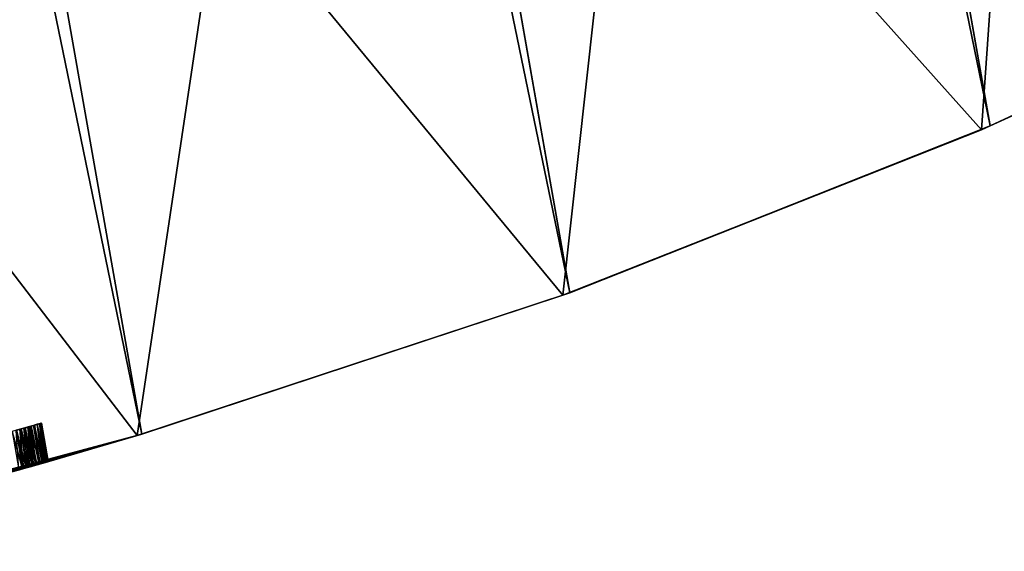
# Model space of a CAD drawing. Header units: millimetres. Extents: x -135 to 891, y -20 to 307.
# Tile 138 of 211: x 876.58 to 879.12, y 9.32 to 10.69. Entities that reach past the tile are written whole.
import ezdxf

# ---------------------------------------------------------------- set-up
doc = ezdxf.new("R2010")
doc.units = ezdxf.units.MM
doc.header["$LTSCALE"] = 65.185185
for name, color, linetype in [('116', 7, 'CONTINUOUS'), ('83', 7, 'CONTINUOUS'), ('84', 7, 'CONTINUOUS'), ('86', 7, 'CONTINUOUS'), ('99', 7, 'CONTINUOUS')]:
    doc.layers.add(name, color=color, linetype=linetype)

msp = doc.modelspace()

# ---------------------------------------------------------------- linework, layer by layer
at = {"layer": '116', "color": 7, "linetype": 'CONTINUOUS'}
for points in [[(876.5764, 9.6334, 12.1793), (876.585, 9.6358, 12.2968), (876.5749, 9.6329, 12.2996), (876.5764, 9.6334, 12.1793)], [(876.5855, 9.6359, 21.1836), (876.579, 9.6341, 21.2969), (876.5755, 9.6331, 21.1737), (876.5855, 9.6359, 21.1836)], [(876.5764, 9.6334, 12.1793), (876.5877, 9.6366, 12.1869), (876.585, 9.6358, 12.2968), (876.5764, 9.6334, 12.1793)], [(876.5898, 9.6372, 21.2937), (876.579, 9.6341, 21.2969), (876.5855, 9.6359, 21.1836), (876.5898, 9.6372, 21.2937)], [(876.5877, 9.6366, 12.1869), (876.5949, 9.6386, 12.2924), (876.585, 9.6358, 12.2968), (876.5877, 9.6366, 12.1869)], [(876.5944, 9.6385, 21.1938), (876.5898, 9.6372, 21.2937), (876.5855, 9.6359, 21.1836), (876.5944, 9.6385, 21.1938)], [(876.5877, 9.6366, 12.1869), (876.5988, 9.6397, 12.1938), (876.5949, 9.6386, 12.2924), (876.5877, 9.6366, 12.1869)], [(876.6001, 9.6401, 21.2891), (876.5898, 9.6372, 21.2937), (876.5944, 9.6385, 21.1938), (876.6001, 9.6401, 21.2891)], [(876.6024, 9.6407, 21.204), (876.6001, 9.6401, 21.2891), (876.5944, 9.6385, 21.1938), (876.6024, 9.6407, 21.204)], [(876.5988, 9.6397, 12.1938), (876.6049, 9.6414, 12.2862), (876.5949, 9.6386, 12.2924), (876.5988, 9.6397, 12.1938)], [(876.5988, 9.6397, 12.1938), (876.6098, 9.6428, 12.1996), (876.6049, 9.6414, 12.2862), (876.5988, 9.6397, 12.1938)], [(876.6099, 9.6429, 21.2834), (876.6001, 9.6401, 21.2891), (876.6093, 9.6427, 21.2145), (876.6099, 9.6429, 21.2834)], [(876.6093, 9.6427, 21.2145), (876.6001, 9.6401, 21.2891), (876.6024, 9.6407, 21.204), (876.6093, 9.6427, 21.2145)], [(876.6098, 9.6428, 12.1996), (876.6142, 9.6441, 12.279), (876.6049, 9.6414, 12.2862), (876.6098, 9.6428, 12.1996)], [(876.6152, 9.6444, 21.2251), (876.6099, 9.6429, 21.2834), (876.6093, 9.6427, 21.2145), (876.6152, 9.6444, 21.2251)], [(876.6098, 9.6428, 12.1996), (876.6198, 9.6457, 12.206), (876.6142, 9.6441, 12.279), (876.6098, 9.6428, 12.1996)], [(876.6172, 9.6449, 21.2761), (876.6099, 9.6429, 21.2834), (876.6152, 9.6444, 21.2251), (876.6172, 9.6449, 21.2761)], [(876.6198, 9.6457, 12.206), (876.6224, 9.6464, 12.2712), (876.6142, 9.6441, 12.279), (876.6198, 9.6457, 12.206)], [(876.6197, 9.6456, 21.2358), (876.6172, 9.6449, 21.2761), (876.6152, 9.6444, 21.2251), (876.6197, 9.6456, 21.2358)], [(876.6218, 9.6462, 21.267), (876.6172, 9.6449, 21.2761), (876.6197, 9.6456, 21.2358), (876.6218, 9.6462, 21.267)], [(876.6229, 9.6465, 21.2466), (876.6218, 9.6462, 21.267), (876.6197, 9.6456, 21.2358), (876.6229, 9.6465, 21.2466)], [(876.6198, 9.6457, 12.206), (876.6289, 9.6483, 12.214), (876.6224, 9.6464, 12.2712), (876.6198, 9.6457, 12.206)], [(876.6238, 9.6468, 21.2571), (876.6218, 9.6462, 21.267), (876.6229, 9.6465, 21.2466), (876.6238, 9.6468, 21.2571)], [(876.6289, 9.6483, 12.214), (876.6296, 9.6485, 12.2627), (876.6224, 9.6464, 12.2712), (876.6289, 9.6483, 12.214)], [(876.6289, 9.6483, 12.214), (876.6367, 9.6505, 12.2231), (876.6296, 9.6485, 12.2627), (876.6289, 9.6483, 12.214)], [(876.6367, 9.6505, 12.2231), (876.635, 9.65, 12.2534), (876.6296, 9.6485, 12.2627), (876.6367, 9.6505, 12.2231)], [(876.6367, 9.6505, 12.2231), (876.6391, 9.6512, 12.2431), (876.635, 9.65, 12.2534), (876.6367, 9.6505, 12.2231)], [(876.6367, 9.6505, 12.2231), (876.6404, 9.6515, 12.2327), (876.6391, 9.6512, 12.2431), (876.6367, 9.6505, 12.2231)]]:
    msp.add_3dface(points, dxfattribs=at)
at = {"layer": '83', "color": 7, "linetype": 'CONTINUOUS'}
for points in [[(871.1784, 48.7847, 65), (870.0188, 48.7516, 65), (877.9998, 9.9873, 65), (871.1784, 48.7847, 65)], [(872.3426, 48.7501, 65), (871.1784, 48.7847, 65), (879.0823, 10.4169, 65), (872.3426, 48.7501, 65)], [(879.0823, 10.4169, 65), (871.1784, 48.7847, 65), (877.9998, 9.9873, 65), (879.0823, 10.4169, 65)], [(870.0188, 48.7516, 65), (868.8617, 48.6509, 65), (876.8985, 9.6229, 65), (870.0188, 48.7516, 65)], [(877.9998, 9.9873, 65), (870.0188, 48.7516, 65), (876.8985, 9.6229, 65), (877.9998, 9.9873, 65)], [(880.1372, 10.908, 65), (872.3426, 48.7501, 65), (879.0823, 10.4169, 65), (880.1372, 10.908, 65)], [(876.8985, 9.6229, 65), (868.8617, 48.6509, 65), (875.7764, 9.3229, 65), (876.8985, 9.6229, 65)]]:
    msp.add_3dface(points, dxfattribs=at)
at = {"layer": '84', "color": 7, "linetype": 'CONTINUOUS'}
for points in [[(878.1425, 11.4337), (879.1626, 11.8793), (879.0597, 10.4071), (878.1425, 11.4337)], [(879.0597, 10.4071), (879.1626, 11.8793), (880.1092, 10.8939), (879.0597, 10.4071)], [(877.1004, 11.0502), (878.1425, 11.4337), (877.9823, 9.981), (877.1004, 11.0502)], [(877.9823, 9.981), (878.1425, 11.4337), (879.0597, 10.4071), (877.9823, 9.981)], [(876.0365, 10.7294), (877.1004, 11.0502), (876.8863, 9.6193), (876.0365, 10.7294)], [(876.8863, 9.6193), (877.1004, 11.0502), (877.9823, 9.981), (876.8863, 9.6193)], [(875.7701, 9.3214), (876.0365, 10.7294), (876.8863, 9.6193), (875.7701, 9.3214)]]:
    msp.add_3dface(points, dxfattribs=at)
at = {"layer": '86', "color": 7, "linetype": 'CONTINUOUS'}
for points in [[(880.1372, 10.908, 65), (879.0823, 10.4169, 65), (880.1092, 10.8939), (880.1372, 10.908, 65)], [(879.0823, 10.4169, 65), (879.0597, 10.4071), (880.1092, 10.8939), (879.0823, 10.4169, 65)], [(879.0823, 10.4169, 65), (877.9998, 9.9873, 65), (879.0597, 10.4071), (879.0823, 10.4169, 65)], [(877.9998, 9.9873, 65), (877.9823, 9.981), (879.0597, 10.4071), (877.9998, 9.9873, 65)], [(877.9998, 9.9873, 65), (876.8985, 9.6229, 65), (877.9823, 9.981), (877.9998, 9.9873, 65)], [(876.8985, 9.6229, 65), (876.8863, 9.6193), (877.9823, 9.981), (876.8985, 9.6229, 65)], [(875.7701, 9.3214), (876.8863, 9.6193), (875.83, 9.3353, 5.3721), (875.7701, 9.3214)], [(876.8985, 9.6229, 65), (875.7764, 9.3229, 65), (876.5909, 9.5335, 25.6234), (876.8985, 9.6229, 65)], [(875.83, 9.3353, 5.3721), (876.8863, 9.6193), (875.9597, 9.3669, 5.4781), (875.83, 9.3353, 5.3721)], [(875.9597, 9.3669, 5.4781), (876.8863, 9.6193), (876.0795, 9.3968, 5.5958), (875.9597, 9.3669, 5.4781)], [(876.0795, 9.3968, 5.5958), (876.8863, 9.6193), (876.1874, 9.4245, 5.7245), (876.0795, 9.3968, 5.5958)], [(876.1874, 9.4245, 5.7245), (876.8863, 9.6193), (876.2821, 9.4492, 5.864), (876.1874, 9.4245, 5.7245)], [(876.2821, 9.4492, 5.864), (876.8863, 9.6193), (876.3309, 9.4622, 5.9511), (876.2821, 9.4492, 5.864)], [(876.3309, 9.4622, 5.9511), (876.8863, 9.6193), (876.3746, 9.4739, 6.0363), (876.3309, 9.4622, 5.9511)], [(876.3746, 9.4739, 6.0363), (876.8863, 9.6193), (876.4129, 9.4843, 6.1197), (876.3746, 9.4739, 6.0363)], [(876.4129, 9.4843, 6.1197), (876.8863, 9.6193), (876.446, 9.4933, 6.2013), (876.4129, 9.4843, 6.1197)], [(876.446, 9.4933, 6.2013), (876.8863, 9.6193), (876.4751, 9.5013, 6.2806), (876.446, 9.4933, 6.2013)], [(876.4751, 9.5013, 6.2806), (876.8863, 9.6193), (876.5, 9.5082, 6.3578), (876.4751, 9.5013, 6.2806)], [(876.5, 9.5082, 6.3578), (876.8863, 9.6193), (876.5215, 9.5141, 6.4328), (876.5, 9.5082, 6.3578)], [(876.5215, 9.5141, 6.4328), (876.8863, 9.6193), (876.5398, 9.5192, 6.5055), (876.5215, 9.5141, 6.4328)], [(876.5398, 9.5192, 6.5055), (876.8863, 9.6193), (876.5551, 9.5235, 6.5758), (876.5398, 9.5192, 6.5055)], [(876.5551, 9.5235, 6.5758), (876.8863, 9.6193), (876.5679, 9.5271, 6.6439), (876.5551, 9.5235, 6.5758)], [(876.5679, 9.5271, 6.6439), (876.8863, 9.6193), (876.5781, 9.53, 6.7097), (876.5679, 9.5271, 6.6439)], [(876.5781, 9.53, 6.7097), (876.8863, 9.6193), (876.5863, 9.5323, 6.7733), (876.5781, 9.53, 6.7097)], [(876.5863, 9.5323, 6.7733), (876.8863, 9.6193), (876.5924, 9.534, 6.8346), (876.5863, 9.5323, 6.7733)], [(876.641, 9.5477, 21.2603), (876.8985, 9.6229, 65), (876.5909, 9.5335, 25.6234), (876.641, 9.5477, 21.2603)], [(876.5924, 9.534, 6.8346), (876.8863, 9.6193), (876.5968, 9.5352, 6.8938), (876.5924, 9.534, 6.8346)], [(876.5968, 9.5352, 6.8938), (876.8863, 9.6193), (876.5995, 9.536, 6.9508), (876.5968, 9.5352, 6.8938)], [(876.5995, 9.536, 6.9508), (876.8863, 9.6193), (876.6007, 9.5363, 7.0058), (876.5995, 9.536, 6.9508)], [(876.6007, 9.5363, 7.0058), (876.8863, 9.6193), (876.6007, 9.5363, 7.0587), (876.6007, 9.5363, 7.0058)], [(876.6007, 9.5363, 7.0587), (876.8863, 9.6193), (876.6008, 9.5363, 12.1848), (876.6007, 9.5363, 7.0587)], [(876.6008, 9.5363, 12.1848), (876.8863, 9.6193), (876.6103, 9.539, 12.1904), (876.6008, 9.5363, 12.1848)], [(876.6103, 9.539, 12.1904), (876.8863, 9.6193), (876.6197, 9.5417, 12.1955), (876.6103, 9.539, 12.1904)], [(876.6197, 9.5417, 12.1955), (876.8863, 9.6193), (876.6286, 9.5442, 12.2006), (876.6197, 9.5417, 12.1955)], [(876.6286, 9.5442, 12.2006), (876.8863, 9.6193), (876.6369, 9.5466, 12.2059), (876.6286, 9.5442, 12.2006)], [(876.6369, 9.5466, 12.2059), (876.8863, 9.6193), (876.6445, 9.5487, 12.2115), (876.6369, 9.5466, 12.2059)], [(876.8863, 9.6193), (876.8985, 9.6229, 65), (876.641, 9.5477, 21.2603), (876.8863, 9.6193)], [(876.8863, 9.6193), (876.641, 9.5477, 21.2603), (876.6579, 9.5525, 12.2337), (876.8863, 9.6193)], [(876.6445, 9.5487, 12.2115), (876.8863, 9.6193), (876.6509, 9.5506, 12.2178), (876.6445, 9.5487, 12.2115)], [(876.6509, 9.5506, 12.2178), (876.8863, 9.6193), (876.6555, 9.5519, 12.2254), (876.6509, 9.5506, 12.2178)], [(876.6555, 9.5519, 12.2254), (876.8863, 9.6193), (876.6579, 9.5525, 12.2337), (876.6555, 9.5519, 12.2254)], [(876.5909, 9.5335, 25.6234), (875.7764, 9.3229, 65), (876.5837, 9.5315, 25.7502), (876.5909, 9.5335, 25.6234)], [(876.5801, 9.5305, 21.3005), (876.5921, 9.5339, 21.2979), (876.5807, 9.5307, 22.6065), (876.5801, 9.5305, 21.3005)], [(876.5807, 9.5307, 22.6065), (876.5921, 9.5339, 21.2979), (876.5826, 9.5312, 22.6146), (876.5807, 9.5307, 22.6065)], [(876.5807, 9.5307, 7.3373), (876.5857, 9.5321, 7.2952), (876.582, 9.5311, 12.1712), (876.5807, 9.5307, 7.3373)], [(876.5932, 9.5342, 21.174), (876.582, 9.5311, 21.164), (876.5941, 9.5345, 12.2991), (876.5932, 9.5342, 21.174)], [(876.5941, 9.5345, 12.2991), (876.582, 9.5311, 21.164), (876.582, 9.5311, 12.3008), (876.5941, 9.5345, 12.2991)], [(876.582, 9.5311, 12.1712), (876.5902, 9.5334, 7.2514), (876.5914, 9.5337, 12.1783), (876.582, 9.5311, 12.1712)], [(876.582, 9.5311, 25.3688), (876.583, 9.5313, 22.6634), (876.5902, 9.5334, 25.4962), (876.582, 9.5311, 25.3688)], [(876.5857, 9.5321, 7.2952), (876.5902, 9.5334, 7.2514), (876.582, 9.5311, 12.1712), (876.5857, 9.5321, 7.2952)], [(876.5826, 9.5312, 22.6146), (876.5921, 9.5339, 21.2979), (876.5827, 9.5312, 22.6333), (876.5826, 9.5312, 22.6146)], [(876.5827, 9.5312, 22.6333), (876.5921, 9.5339, 21.2979), (876.5828, 9.5313, 22.6429), (876.5827, 9.5312, 22.6333)], [(876.5828, 9.5313, 22.6429), (876.5921, 9.5339, 21.2979), (876.5829, 9.5313, 22.653), (876.5828, 9.5313, 22.6429)], [(876.5829, 9.5313, 22.653), (876.5921, 9.5339, 21.2979), (876.583, 9.5313, 22.6634), (876.5829, 9.5313, 22.653)], [(876.583, 9.5313, 22.6634), (876.5921, 9.5339, 21.2979), (876.5902, 9.5334, 25.4962), (876.583, 9.5313, 22.6634)], [(876.5902, 9.5334, 7.2514), (876.5941, 9.5345, 7.206), (876.5914, 9.5337, 12.1783), (876.5902, 9.5334, 7.2514)], [(876.5902, 9.5334, 25.4962), (876.5921, 9.5339, 21.2979), (876.5909, 9.5335, 25.6234), (876.5902, 9.5334, 25.4962)], [(876.6379, 9.5469, 21.2703), (876.641, 9.5477, 21.2603), (876.5909, 9.5335, 25.6234), (876.6379, 9.5469, 21.2703)], [(876.6323, 9.5453, 21.2789), (876.6379, 9.5469, 21.2703), (876.5909, 9.5335, 25.6234), (876.6323, 9.5453, 21.2789)], [(876.6243, 9.543, 21.2856), (876.6323, 9.5453, 21.2789), (876.5909, 9.5335, 25.6234), (876.6243, 9.543, 21.2856)], [(876.6143, 9.5402, 21.2907), (876.6243, 9.543, 21.2856), (876.5909, 9.5335, 25.6234), (876.6143, 9.5402, 21.2907)], [(876.6036, 9.5371, 21.2948), (876.6143, 9.5402, 21.2907), (876.5909, 9.5335, 25.6234), (876.6036, 9.5371, 21.2948)], [(876.5921, 9.5339, 21.2979), (876.6036, 9.5371, 21.2948), (876.5909, 9.5335, 25.6234), (876.5921, 9.5339, 21.2979)], [(876.5994, 9.536, 7.1097), (876.6007, 9.5363, 7.0587), (876.5914, 9.5337, 12.1783), (876.5994, 9.536, 7.1097)], [(876.5914, 9.5337, 12.1783), (876.6007, 9.5363, 7.0587), (876.6008, 9.5363, 12.1848), (876.5914, 9.5337, 12.1783)], [(876.5972, 9.5353, 7.1588), (876.5994, 9.536, 7.1097), (876.5914, 9.5337, 12.1783), (876.5972, 9.5353, 7.1588)], [(876.5941, 9.5345, 7.206), (876.5972, 9.5353, 7.1588), (876.5914, 9.5337, 12.1783), (876.5941, 9.5345, 7.206)], [(876.6034, 9.5371, 21.1842), (876.5932, 9.5342, 21.174), (876.5941, 9.5345, 12.2991), (876.6034, 9.5371, 21.1842)], [(876.6055, 9.5377, 12.2957), (876.6034, 9.5371, 21.1842), (876.5941, 9.5345, 12.2991), (876.6055, 9.5377, 12.2957)], [(876.6126, 9.5397, 21.1947), (876.6034, 9.5371, 21.1842), (876.6055, 9.5377, 12.2957), (876.6126, 9.5397, 21.1947)], [(876.6162, 9.5407, 12.2903), (876.6126, 9.5397, 21.1947), (876.6055, 9.5377, 12.2957), (876.6162, 9.5407, 12.2903)], [(876.6208, 9.542, 21.2055), (876.6126, 9.5397, 21.1947), (876.6162, 9.5407, 12.2903), (876.6208, 9.542, 21.2055)], [(876.626, 9.5435, 12.2835), (876.6208, 9.542, 21.2055), (876.6162, 9.5407, 12.2903), (876.626, 9.5435, 12.2835)], [(876.6278, 9.544, 21.2163), (876.6208, 9.542, 21.2055), (876.626, 9.5435, 12.2835), (876.6278, 9.544, 21.2163)], [(876.6347, 9.546, 12.2762), (876.6278, 9.544, 21.2163), (876.626, 9.5435, 12.2835), (876.6347, 9.546, 12.2762)], [(876.6337, 9.5457, 21.2273), (876.6278, 9.544, 21.2163), (876.6347, 9.546, 12.2762), (876.6337, 9.5457, 21.2273)], [(876.638, 9.5469, 21.2384), (876.6337, 9.5457, 21.2273), (876.6347, 9.546, 12.2762), (876.638, 9.5469, 21.2384)], [(876.6423, 9.5481, 12.2682), (876.638, 9.5469, 21.2384), (876.6347, 9.546, 12.2762), (876.6423, 9.5481, 12.2682)], [(876.6408, 9.5477, 21.2497), (876.638, 9.5469, 21.2384), (876.6423, 9.5481, 12.2682), (876.6408, 9.5477, 21.2497)], [(876.641, 9.5477, 21.2603), (876.6408, 9.5477, 21.2497), (876.6423, 9.5481, 12.2682), (876.641, 9.5477, 21.2603)], [(876.6579, 9.5525, 12.2337), (876.641, 9.5477, 21.2603), (876.6569, 9.5522, 12.2425), (876.6579, 9.5525, 12.2337)], [(876.6569, 9.5522, 12.2425), (876.641, 9.5477, 21.2603), (876.6536, 9.5513, 12.2515), (876.6569, 9.5522, 12.2425)], [(876.6536, 9.5513, 12.2515), (876.641, 9.5477, 21.2603), (876.6487, 9.5499, 12.26), (876.6536, 9.5513, 12.2515)], [(876.6487, 9.5499, 12.26), (876.641, 9.5477, 21.2603), (876.6423, 9.5481, 12.2682), (876.6487, 9.5499, 12.26)]]:
    msp.add_3dface(points, dxfattribs=at)
at = {"layer": '99', "color": 7, "linetype": 'CONTINUOUS'}
for points in [[(876.5646, 9.63, 12.1712), (876.5914, 9.5337, 12.1783), (876.5764, 9.6334, 12.1793), (876.5646, 9.63, 12.1712)], [(876.582, 9.5311, 12.1712), (876.5914, 9.5337, 12.1783), (876.5646, 9.63, 12.1712), (876.582, 9.5311, 12.1712)], [(876.585, 9.6358, 12.2968), (876.5941, 9.5345, 12.2991), (876.5749, 9.6329, 12.2996), (876.585, 9.6358, 12.2968)], [(876.5941, 9.5345, 12.2991), (876.582, 9.5311, 12.3008), (876.5749, 9.6329, 12.2996), (876.5941, 9.5345, 12.2991)], [(876.5764, 9.6334, 12.1793), (876.6008, 9.5363, 12.1848), (876.5877, 9.6366, 12.1869), (876.5764, 9.6334, 12.1793)], [(876.5914, 9.5337, 12.1783), (876.6008, 9.5363, 12.1848), (876.5764, 9.6334, 12.1793), (876.5914, 9.5337, 12.1783)], [(876.5949, 9.6386, 12.2924), (876.6055, 9.5377, 12.2957), (876.585, 9.6358, 12.2968), (876.5949, 9.6386, 12.2924)], [(876.6055, 9.5377, 12.2957), (876.5941, 9.5345, 12.2991), (876.585, 9.6358, 12.2968), (876.6055, 9.5377, 12.2957)], [(876.5877, 9.6366, 12.1869), (876.6103, 9.539, 12.1904), (876.5988, 9.6397, 12.1938), (876.5877, 9.6366, 12.1869)], [(876.6008, 9.5363, 12.1848), (876.6103, 9.539, 12.1904), (876.5877, 9.6366, 12.1869), (876.6008, 9.5363, 12.1848)], [(876.6049, 9.6414, 12.2862), (876.6162, 9.5407, 12.2903), (876.5949, 9.6386, 12.2924), (876.6049, 9.6414, 12.2862)], [(876.6162, 9.5407, 12.2903), (876.6055, 9.5377, 12.2957), (876.5949, 9.6386, 12.2924), (876.6162, 9.5407, 12.2903)], [(876.5988, 9.6397, 12.1938), (876.6197, 9.5417, 12.1955), (876.6098, 9.6428, 12.1996), (876.5988, 9.6397, 12.1938)], [(876.6103, 9.539, 12.1904), (876.6197, 9.5417, 12.1955), (876.5988, 9.6397, 12.1938), (876.6103, 9.539, 12.1904)], [(876.6142, 9.6441, 12.279), (876.626, 9.5435, 12.2835), (876.6049, 9.6414, 12.2862), (876.6142, 9.6441, 12.279)], [(876.626, 9.5435, 12.2835), (876.6162, 9.5407, 12.2903), (876.6049, 9.6414, 12.2862), (876.626, 9.5435, 12.2835)], [(876.6098, 9.6428, 12.1996), (876.6369, 9.5466, 12.2059), (876.6198, 9.6457, 12.206), (876.6098, 9.6428, 12.1996)], [(876.6197, 9.5417, 12.1955), (876.6286, 9.5442, 12.2006), (876.6098, 9.6428, 12.1996), (876.6197, 9.5417, 12.1955)], [(876.6286, 9.5442, 12.2006), (876.6369, 9.5466, 12.2059), (876.6098, 9.6428, 12.1996), (876.6286, 9.5442, 12.2006)], [(876.6224, 9.6464, 12.2712), (876.6347, 9.546, 12.2762), (876.6142, 9.6441, 12.279), (876.6224, 9.6464, 12.2712)], [(876.6347, 9.546, 12.2762), (876.626, 9.5435, 12.2835), (876.6142, 9.6441, 12.279), (876.6347, 9.546, 12.2762)], [(876.6198, 9.6457, 12.206), (876.6445, 9.5487, 12.2115), (876.6289, 9.6483, 12.214), (876.6198, 9.6457, 12.206)], [(876.6369, 9.5466, 12.2059), (876.6445, 9.5487, 12.2115), (876.6198, 9.6457, 12.206), (876.6369, 9.5466, 12.2059)], [(876.6296, 9.6485, 12.2627), (876.6423, 9.5481, 12.2682), (876.6224, 9.6464, 12.2712), (876.6296, 9.6485, 12.2627)], [(876.6423, 9.5481, 12.2682), (876.6347, 9.546, 12.2762), (876.6224, 9.6464, 12.2712), (876.6423, 9.5481, 12.2682)], [(876.6289, 9.6483, 12.214), (876.6509, 9.5506, 12.2178), (876.6367, 9.6505, 12.2231), (876.6289, 9.6483, 12.214)], [(876.6445, 9.5487, 12.2115), (876.6509, 9.5506, 12.2178), (876.6289, 9.6483, 12.214), (876.6445, 9.5487, 12.2115)], [(876.635, 9.65, 12.2534), (876.6487, 9.5499, 12.26), (876.6296, 9.6485, 12.2627), (876.635, 9.65, 12.2534)], [(876.6487, 9.5499, 12.26), (876.6423, 9.5481, 12.2682), (876.6296, 9.6485, 12.2627), (876.6487, 9.5499, 12.26)], [(876.6391, 9.6512, 12.2431), (876.6536, 9.5513, 12.2515), (876.635, 9.65, 12.2534), (876.6391, 9.6512, 12.2431)], [(876.6536, 9.5513, 12.2515), (876.6487, 9.5499, 12.26), (876.635, 9.65, 12.2534), (876.6536, 9.5513, 12.2515)], [(876.6367, 9.6505, 12.2231), (876.6555, 9.5519, 12.2254), (876.6404, 9.6515, 12.2327), (876.6367, 9.6505, 12.2231)], [(876.6509, 9.5506, 12.2178), (876.6555, 9.5519, 12.2254), (876.6367, 9.6505, 12.2231), (876.6509, 9.5506, 12.2178)], [(876.6404, 9.6515, 12.2327), (876.6569, 9.5522, 12.2425), (876.6391, 9.6512, 12.2431), (876.6404, 9.6515, 12.2327)], [(876.6569, 9.5522, 12.2425), (876.6536, 9.5513, 12.2515), (876.6391, 9.6512, 12.2431), (876.6569, 9.5522, 12.2425)], [(876.6555, 9.5519, 12.2254), (876.6579, 9.5525, 12.2337), (876.6404, 9.6515, 12.2327), (876.6555, 9.5519, 12.2254)], [(876.6579, 9.5525, 12.2337), (876.6569, 9.5522, 12.2425), (876.6404, 9.6515, 12.2327), (876.6579, 9.5525, 12.2337)]]:
    msp.add_3dface(points, dxfattribs=at)

doc.saveas('drawing.dxf')
